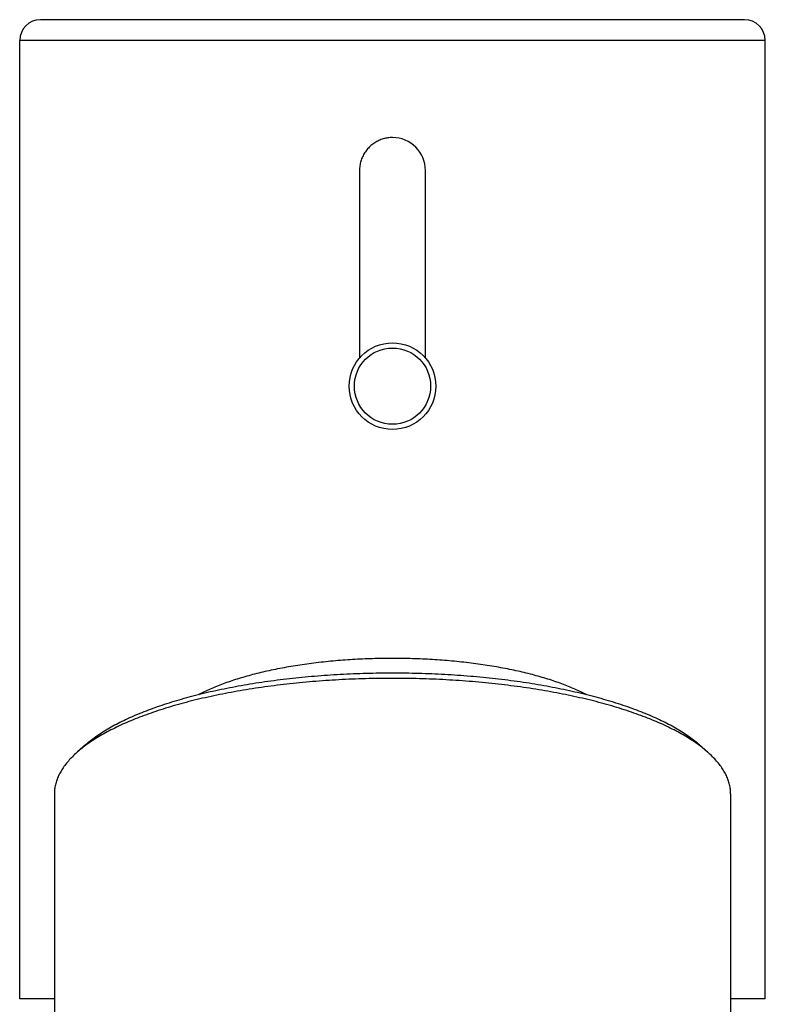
# Model space of a CAD drawing. Header units: millimetres. Extents: x 68 to 728, y -125 to 566.
# Tile 19 of 20: x 68 to 111, y 509 to 566. Entities that reach past the tile are written whole.
import ezdxf

# ---------------------------------------------------------------- set-up
doc = ezdxf.new("R2010")
doc.units = ezdxf.units.MM
doc.header["$LTSCALE"] = 30.734
doc.layers.get('0').update_dxf_attribs({"linetype": 'CONTINUOUS'})

msp = doc.modelspace()

# ---------------------------------------------------------------- linework, layer by layer
for p, q in [((109.73, 565.933), (69.13, 565.933)), ((67.93, 509.433), (67.93, 564.733)), ((110.93, 564.733), (67.93, 564.733)), ((110.93, 509.433), (110.93, 564.733)), ((87.53, 557.233), (87.53, 546.407)), ((91.33, 546.407), (91.33, 557.233)), ((71.734, 524.085), (71.268, 523.677)), ((107.127, 524.085), (107.593, 523.677)), ((69.93, 521.25), (69.93, 487.891)), ((108.93, 521.25), (108.93, 487.891)), ((69.93, 509.433), (67.93, 509.433)), ((110.93, 509.433), (108.93, 509.433))]:
    msp.add_line(p, q)
for radius in [2.5, 2.2]:
    msp.add_circle((89.43, 544.783), radius)
for centre, radius, start, end in [((69.13, 564.733), 1.2, 90, 180), ((109.73, 564.733), 1.2, 0, 90), ((89.43, 557.233), 1.9, 0.001, 89.9997)]:
    msp.add_arc(centre, radius, start, end)
for points, knots in [([(89.43, 559.133), (89.385, 559.133), (89.295, 559.13), (89.16, 559.115), (89.028, 559.091), (88.896, 559.058), (88.766, 559.015), (88.64, 558.962), (88.518, 558.902), (88.402, 558.833), (88.292, 558.756), (88.186, 558.671), (88.087, 558.578), (87.993, 558.478), (87.908, 558.372), (87.83, 558.261), (87.762, 558.145), (87.701, 558.024), (87.649, 557.898), (87.606, 557.768), (87.572, 557.636), (87.548, 557.503), (87.533, 557.369), (87.53, 557.278), (87.53, 557.233)], [0, 0, 0, 0, 0.136423, 0.270652, 0.404596, 0.540553, 0.677668, 0.81459, 0.950404, 1.084667, 1.218685, 1.354078, 1.490906, 1.628014, 1.764171, 1.898788, 2.033094, 2.16838, 2.304907, 2.441859, 2.578289, 2.713062, 2.847711, 2.983882, 2.983882, 2.983882, 2.983882]), ([(89.43, 529.071), (89.238, 529.071), (88.853, 529.068), (88.276, 529.055), (87.702, 529.033), (87.131, 529.003), (86.564, 528.965), (86.002, 528.918), (85.448, 528.863), (84.9, 528.799), (84.362, 528.728), (83.833, 528.648), (83.315, 528.561), (82.808, 528.466), (82.314, 528.363), (81.834, 528.254), (81.368, 528.137), (80.917, 528.013), (80.483, 527.883), (80.065, 527.747), (79.665, 527.604), (79.284, 527.456), (78.922, 527.302), (78.582, 527.143), (78.364, 527.032), (78.26, 526.976)], [0, 0, 0, 0, 0.578004, 1.155094, 1.730187, 2.302192, 2.870661, 3.434305, 3.992198, 4.543184, 5.086584, 5.621771, 6.147642, 6.663332, 7.167839, 7.660815, 8.141479, 8.609044, 9.062709, 9.502018, 9.92661, 10.335827, 10.729171, 11.106283, 11.462244, 11.462244, 11.462244, 11.462244]), ([(100.601, 526.976), (100.497, 527.032), (100.279, 527.143), (99.938, 527.302), (99.577, 527.456), (99.195, 527.604), (98.796, 527.747), (98.378, 527.883), (97.944, 528.013), (97.493, 528.137), (97.027, 528.254), (96.546, 528.363), (96.053, 528.466), (95.546, 528.561), (95.028, 528.648), (94.499, 528.728), (93.96, 528.799), (93.413, 528.863), (92.858, 528.918), (92.297, 528.965), (91.73, 529.003), (91.159, 529.033), (90.585, 529.055), (90.008, 529.068), (89.623, 529.071), (89.43, 529.071)], [0, 0, 0, 0, 0.355686, 0.732843, 1.126223, 1.535431, 1.960001, 2.399305, 2.852973, 3.320535, 3.801194, 4.294174, 4.798691, 5.314383, 5.840251, 6.375441, 6.918857, 7.469861, 8.027758, 8.591384, 9.159804, 9.731736, 10.306795, 10.883965, 11.462238, 11.462238, 11.462238, 11.462238]), ([(107.127, 524.085), (107.068, 524.137), (106.91, 524.27), (106.638, 524.479), (106.304, 524.711), (105.943, 524.938), (105.556, 525.159), (105.144, 525.376), (104.707, 525.586), (104.246, 525.791), (103.762, 525.989), (103.255, 526.18), (102.726, 526.364), (102.176, 526.541), (101.606, 526.711), (101.017, 526.872), (100.41, 527.025), (99.785, 527.17), (99.144, 527.307), (98.487, 527.434), (97.816, 527.553), (97.132, 527.662), (96.436, 527.762), (95.729, 527.853), (95.011, 527.933), (94.285, 528.004), (93.551, 528.065), (92.811, 528.116), (92.065, 528.157), (91.315, 528.188), (90.562, 528.208), (89.808, 528.219), (89.052, 528.219), (88.298, 528.208), (87.545, 528.188), (86.795, 528.157), (86.05, 528.116), (85.309, 528.065), (84.576, 528.004), (83.85, 527.933), (83.132, 527.853), (82.425, 527.762), (81.729, 527.662), (81.044, 527.553), (80.374, 527.434), (79.717, 527.307), (79.076, 527.17), (78.451, 527.026), (77.844, 526.872), (77.255, 526.711), (76.685, 526.541), (76.135, 526.364), (75.606, 526.18), (75.099, 525.989), (74.614, 525.791), (74.153, 525.586), (73.716, 525.376), (73.304, 525.159), (72.918, 524.938), (72.557, 524.711), (72.223, 524.479), (71.951, 524.27), (71.792, 524.137), (71.733, 524.085)], [0, 0, 0, 0, 0.235019, 0.62193, 1.028227, 1.45399, 1.899607, 2.365062, 2.850121, 3.354413, 3.877643, 4.419699, 4.979919, 5.557712, 6.152337, 6.763424, 7.390194, 8.031823, 8.687539, 9.356578, 10.0381, 10.731195, 11.43493, 12.14836, 12.87052, 13.600436, 14.337092, 15.079538, 15.826828, 16.577728, 17.331204, 18.086213, 18.841716, 19.596669, 20.350035, 21.100783, 21.847894, 22.590152, 23.32666, 24.056521, 24.778702, 25.492155, 26.195894, 26.88899, 27.570521, 28.239583, 28.895319, 29.536919, 30.163627, 30.774719, 31.369434, 31.947278, 32.507499, 33.049548, 33.572792, 34.077101, 34.56217, 35.027633, 35.473265, 35.899045, 36.305352, 36.692271, 36.927413, 36.927413, 36.927413, 36.927413]), ([(107.111, 524.063), (107.105, 524.067), (106.988, 524.153), (106.748, 524.319), (106.378, 524.552), (105.981, 524.78), (105.559, 525.002), (105.11, 525.218), (104.637, 525.428), (104.139, 525.631), (103.619, 525.828), (103.076, 526.017), (102.512, 526.198), (101.927, 526.372), (101.322, 526.538), (100.699, 526.695), (100.057, 526.844), (99.399, 526.984), (98.726, 527.115), (98.037, 527.237), (97.335, 527.349), (96.621, 527.451), (95.895, 527.544), (95.158, 527.627), (94.413, 527.7), (93.659, 527.762), (92.899, 527.815), (92.134, 527.857), (91.364, 527.888), (90.592, 527.909), (89.818, 527.92), (89.043, 527.92), (88.268, 527.909), (87.496, 527.888), (86.726, 527.857), (85.961, 527.815), (85.201, 527.762), (84.448, 527.7), (83.703, 527.627), (82.967, 527.544), (82.24, 527.451), (81.525, 527.349), (80.823, 527.236), (80.135, 527.115), (79.461, 526.984), (78.803, 526.844), (78.162, 526.695), (77.538, 526.538), (76.933, 526.372), (76.348, 526.198), (75.784, 526.017), (75.242, 525.828), (74.721, 525.631), (74.224, 525.428), (73.751, 525.218), (73.303, 525.002), (72.879, 524.78), (72.482, 524.552), (72.112, 524.319), (71.873, 524.153), (71.755, 524.067), (71.75, 524.063)], [0, 0, 0, 0, 0.020228, 0.43714, 0.874035, 1.331297, 1.808907, 2.306702, 2.824612, 3.361981, 3.918401, 4.493384, 5.086358, 5.69675, 6.323899, 6.967098, 7.625598, 8.298616, 8.985332, 9.684679, 10.395698, 11.1178, 11.849981, 12.591317, 13.340828, 14.097147, 14.859255, 15.626101, 16.396628, 17.169814, 17.944598, 18.719915, 19.494705, 20.267914, 21.038489, 21.80504, 22.566688, 23.322638, 24.071758, 24.813196, 25.545753, 26.26823, 26.979691, 27.679195, 28.365863, 29.038854, 29.697341, 30.340531, 30.967679, 31.578083, 32.171088, 32.74576, 33.301857, 33.838981, 34.356616, 34.854623, 35.33248, 35.789993, 36.227164, 36.644101, 36.664056, 36.664056, 36.664056, 36.664056]), ([(71.75, 524.063), (71.649, 523.989), (71.486, 523.863), (71.328, 523.73), (71.268, 523.677)], [0, 0, 0, 0, 0.3770553, 0.6176028, 0.6176028, 0.6176028, 0.6176028]), ([(107.593, 523.677), (107.532, 523.73), (107.375, 523.863), (107.212, 523.989), (107.111, 524.063)], [0, 0, 0, 0, 0.2407915, 0.6176016, 0.6176016, 0.6176016, 0.6176016]), ([(71.268, 523.677), (71.233, 523.647), (71.11, 523.537), (70.91, 523.343), (70.681, 523.089), (70.482, 522.833), (70.313, 522.573), (70.174, 522.312), (70.065, 522.048), (69.987, 521.783), (69.941, 521.517), (69.93, 521.339), (69.93, 521.25)], [0, 0, 0, 0, 0.13702, 0.495735, 0.836527, 1.160561, 1.4693, 1.764536, 2.048214, 2.323018, 2.591723, 2.857342, 2.857342, 2.857342, 2.857342]), ([(108.93, 521.25), (108.93, 521.338), (108.92, 521.517), (108.873, 521.783), (108.795, 522.048), (108.687, 522.312), (108.548, 522.574), (108.378, 522.833), (108.179, 523.089), (107.951, 523.343), (107.75, 523.537), (107.627, 523.647), (107.593, 523.677)], [0, 0, 0, 0, 0.265581, 0.534309, 0.809194, 1.093013, 1.388214, 1.696948, 2.020997, 2.361812, 2.720546, 2.857341, 2.857341, 2.857341, 2.857341])]:
    msp.add_open_spline(points, degree=3, knots=knots)

doc.saveas('drawing.dxf')
